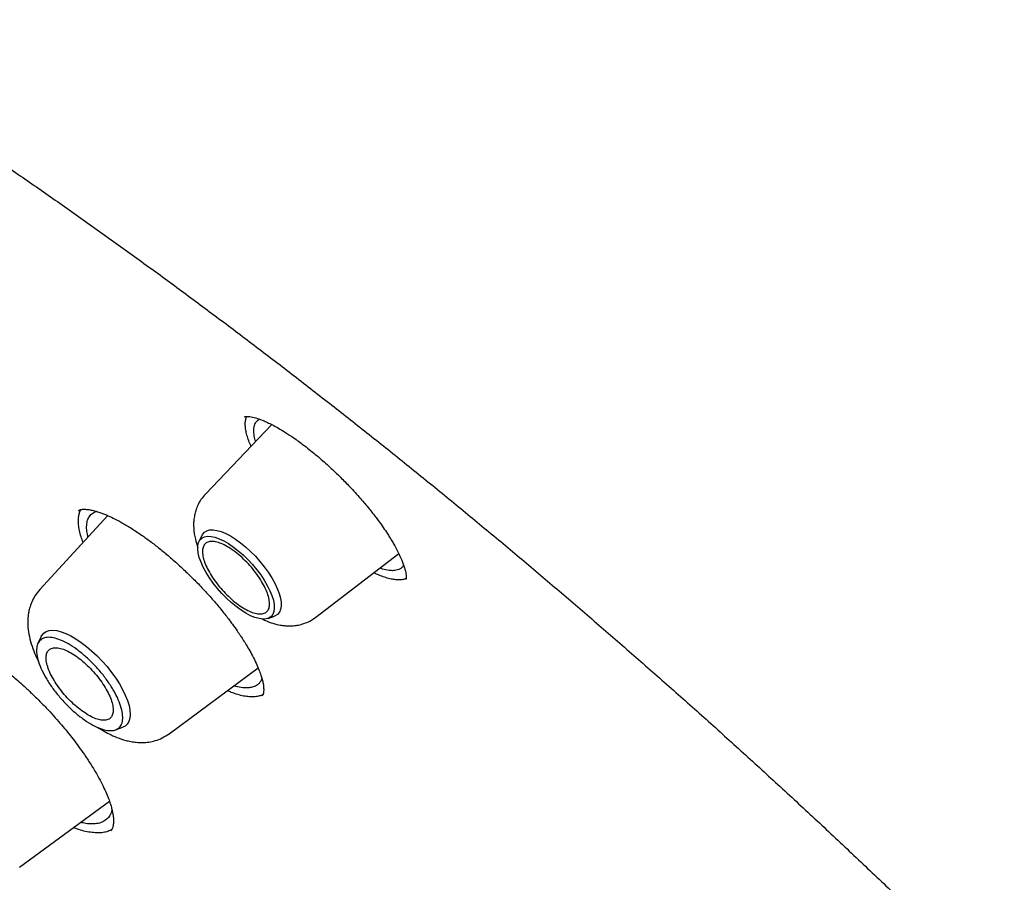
# Model space of a CAD drawing. Header units: millimetres. Extents: x 8 to 866, y 12 to 2084.
# Tile 32 of 100: x 663 to 678, y 832 to 845. Entities that reach past the tile are written whole.
import ezdxf

# ---------------------------------------------------------------- set-up
doc = ezdxf.new("R2010")
doc.units = ezdxf.units.MM

msp = doc.modelspace()

# ---------------------------------------------------------------- linework, layer by layer
at = {"color": 7, "linetype": 'Continuous', "lineweight": 30}
for p, q in [((666.492, 839.001), (665.48, 837.942)), ((666.077, 839.119), (666.083, 839.123)), ((663.988, 837.612), (662.949, 836.484)), ((665.428, 837.313), (665.381, 837.217)), ((667.168, 836.062), (668.432, 837.033)), ((666.436, 836.042), (666.536, 836.078)), ((662.972, 835.768), (662.92, 835.663)), ((664.926, 834.282), (666.285, 835.286)), ((664.107, 834.341), (664.216, 834.381)), ((662.641, 832.242), (664.012, 833.254))]:
    msp.add_line(p, q, dxfattribs=at)
at = {"color": 7, "linetype": 'Continuous', "lineweight": 30, "flags": 128}
for points in [[(665.428, 837.313), (665.435, 837.326), (665.463, 837.359), (665.5, 837.382), (665.544, 837.394), (665.597, 837.396), (665.656, 837.387), (665.721, 837.368), (665.79, 837.34), (665.863, 837.301)], [(666.098, 836.122), (666.024, 836.168), (665.949, 836.222), (665.875, 836.284), (665.801, 836.352), (665.73, 836.425), (665.662, 836.501), (665.599, 836.581), (665.541, 836.662), (665.491, 836.743), (665.447, 836.823), (665.412, 836.9), (665.386, 836.973), (665.369, 837.041), (665.362, 837.103), (665.364, 837.157), (665.375, 837.204), (665.396, 837.242), (665.426, 837.27), (665.465, 837.288), (665.511, 837.296), (665.565, 837.294), (665.625, 837.281), (665.69, 837.258), (665.76, 837.226), (665.832, 837.184), (665.906, 837.133), (665.981, 837.075), (666.056, 837.011), (666.129, 836.94), (666.198, 836.865), (666.264, 836.786), (666.324, 836.706), (666.378, 836.625), (666.425, 836.544), (666.465, 836.466), (666.495, 836.391), (666.517, 836.32), (666.529, 836.255), (666.532, 836.196), (666.525, 836.146), (666.509, 836.103), (666.483, 836.07), (666.449, 836.047), (666.406, 836.034), (666.356, 836.031), (666.299, 836.039), (666.236, 836.056), (666.169, 836.084), (666.098, 836.122)], [(665.863, 837.301), (665.939, 837.254), (666.016, 837.198), (666.093, 837.135), (666.169, 837.065), (666.243, 836.991), (666.313, 836.912), (666.379, 836.83), (666.439, 836.747), (666.492, 836.664), (666.538, 836.581), (666.576, 836.501), (666.605, 836.425), (666.625, 836.353), (666.636, 836.288), (666.636, 836.229), (666.628, 836.179), (666.609, 836.137), (666.581, 836.104), (666.545, 836.081), (666.536, 836.078)], [(662.972, 835.768), (662.98, 835.782), (663.009, 835.817), (663.046, 835.842), (663.093, 835.857), (663.146, 835.862), (663.207, 835.856), (663.274, 835.839), (663.346, 835.813), (663.422, 835.776), (663.501, 835.731), (663.582, 835.677), (663.664, 835.614), (663.745, 835.545), (663.825, 835.47), (663.902, 835.39), (663.976, 835.306), (664.045, 835.219), (664.108, 835.131), (664.165, 835.042), (664.214, 834.955), (664.255, 834.87), (664.288, 834.788), (664.312, 834.711), (664.326, 834.64), (664.33, 834.575), (664.325, 834.518), (664.31, 834.469), (664.285, 834.429), (664.252, 834.399), (664.216, 834.381)]]:
    msp.add_lwpolyline(points, dxfattribs=at)
at = {"color": 7, "linetype": 'Continuous', "lineweight": 30}
for points, knots in [([(717.036, 782.421), (717.094, 782.476), (717.207, 782.582), (717.345, 782.719), (717.46, 782.835), (717.565, 782.945), (717.668, 783.055), (717.767, 783.165), (717.866, 783.277), (717.966, 783.394), (718.071, 783.52), (718.184, 783.661), (718.304, 783.816), (718.428, 783.983), (718.54, 784.14), (718.639, 784.284), (718.724, 784.414), (718.807, 784.542), (718.887, 784.67), (718.962, 784.794), (719.03, 784.91), (719.085, 785.007), (719.13, 785.087), (719.171, 785.16), (719.215, 785.242), (719.265, 785.337), (719.32, 785.443), (719.376, 785.555), (719.437, 785.68), (719.502, 785.816), (719.569, 785.963), (719.634, 786.11), (719.695, 786.253), (719.75, 786.387), (719.797, 786.506), (719.834, 786.602), (719.863, 786.679), (719.887, 786.744), (719.913, 786.813), (719.942, 786.895), (719.976, 786.99), (720.013, 787.097), (720.051, 787.211), (720.089, 787.33), (720.128, 787.453), (720.166, 787.58), (720.203, 787.707), (720.236, 787.826), (720.265, 787.929), (720.287, 788.013), (720.305, 788.082), (720.321, 788.146), (720.339, 788.217), (720.359, 788.299), (720.381, 788.391), (720.412, 788.525), (720.451, 788.7), (720.495, 788.914), (720.537, 789.134), (720.577, 789.356), (720.614, 789.58), (720.648, 789.807), (720.677, 790.024), (720.702, 790.226), (720.723, 790.407), (720.74, 790.573), (720.755, 790.724), (720.768, 790.867), (720.78, 791.024), (720.793, 791.203), (720.806, 791.408), (720.818, 791.633), (720.829, 791.881), (720.835, 792.108), (720.839, 792.31), (720.841, 792.477), (720.842, 792.642), (720.842, 792.795), (720.84, 792.928), (720.839, 793.042), (720.837, 793.133), (720.836, 793.204), (720.834, 793.263), (720.833, 793.328), (720.831, 793.405), (720.828, 793.498), (720.823, 793.614), (720.818, 793.755), (720.81, 793.921), (720.8, 794.098), (720.784, 794.359), (720.76, 794.698), (720.724, 795.112), (720.686, 795.486), (720.648, 795.821), (720.611, 796.117), (720.573, 796.402), (720.535, 796.67), (720.498, 796.914), (720.464, 797.132), (720.435, 797.307), (720.412, 797.445), (720.394, 797.549), (720.378, 797.645), (720.36, 797.744), (720.34, 797.857), (720.315, 797.991), (720.287, 798.142), (720.255, 798.307), (720.205, 798.559), (720.136, 798.899), (720.042, 799.332), (719.938, 799.786), (719.822, 800.269), (719.691, 800.788), (719.57, 801.239), (719.467, 801.612), (719.387, 801.897), (719.302, 802.19), (719.214, 802.485), (719.12, 802.798), (719.021, 803.115), (718.922, 803.429), (718.83, 803.713), (718.746, 803.966), (718.681, 804.161), (718.633, 804.303), (718.602, 804.394), (718.578, 804.463), (718.562, 804.512), (718.548, 804.553), (718.531, 804.6), (718.505, 804.676), (718.467, 804.785), (718.415, 804.933), (718.352, 805.113), (718.276, 805.325), (718.188, 805.568), (718.087, 805.841), (717.974, 806.143), (717.852, 806.464), (717.701, 806.856), (717.526, 807.301), (717.328, 807.79), (717.137, 808.251), (716.956, 808.682), (716.794, 809.058), (716.653, 809.383), (716.532, 809.659), (716.417, 809.916), (716.309, 810.156), (716.184, 810.431), (716.035, 810.757), (715.853, 811.148), (715.654, 811.57), (715.436, 812.023), (715.2, 812.507), (714.958, 812.996), (714.71, 813.488), (714.459, 813.978), (714.193, 814.49), (713.919, 815.009), (713.644, 815.521), (713.377, 816.01), (713.112, 816.491), (712.85, 816.96), (712.591, 817.416), (712.346, 817.843), (712.115, 818.24), (711.905, 818.598), (711.716, 818.918), (711.542, 819.209), (711.369, 819.498), (711.188, 819.797), (710.973, 820.15), (710.719, 820.562), (710.425, 821.035), (710.099, 821.553), (709.739, 822.116), (709.345, 822.725), (708.927, 823.362), (708.495, 824.01), (707.947, 824.821), (707.284, 825.782), (706.502, 826.888), (705.722, 827.967), (704.945, 829.018), (704.097, 830.141), (703.168, 831.341), (702.149, 832.624), (701.11, 833.898), (700.053, 835.162), (698.985, 836.408), (697.907, 837.634), (696.821, 838.841), (695.72, 840.033), (694.663, 841.151), (693.651, 842.197), (692.689, 843.171), (691.718, 844.133), (690.741, 845.081), (689.757, 846.016), (688.779, 846.926), (687.799, 847.817), (686.812, 848.696), (685.799, 849.579), (684.76, 850.464), (683.844, 851.226), (683.067, 851.858), (682.448, 852.356), (681.852, 852.827), (681.283, 853.271), (680.739, 853.689), (680.232, 854.074), (679.759, 854.429), (679.315, 854.758), (678.88, 855.077), (678.442, 855.393), (678.078, 855.654), (677.788, 855.86), (677.576, 856.01), (677.361, 856.16), (677.145, 856.311), (676.923, 856.465), (676.672, 856.638), (676.379, 856.838), (676.037, 857.07), (675.659, 857.323), (675.261, 857.587), (674.846, 857.858), (674.417, 858.135), (673.96, 858.427), (673.475, 858.731), (672.961, 859.048), (672.421, 859.376), (671.853, 859.715), (671.467, 859.939), (671.269, 860.054)], [0, 0, 0, 0, 0.0032802, 0.0063884, 0.0092715, 0.0118205, 0.0140473, 0.0167212, 0.019258, 0.021891, 0.024848, 0.0280572, 0.0315544, 0.0352626, 0.039126, 0.0419593, 0.0447593, 0.0475158, 0.0502287, 0.0528915, 0.0553176, 0.0574217, 0.0588492, 0.0602418, 0.0618912, 0.063803, 0.0659745, 0.0682358, 0.0704859, 0.0733336, 0.0761633, 0.078975, 0.0817561, 0.0842889, 0.0864943, 0.0883723, 0.0896183, 0.0906937, 0.0919278, 0.0934088, 0.0951368, 0.0970956, 0.0991457, 0.1012546, 0.1034221, 0.1056484, 0.1079302, 0.1100319, 0.1118078, 0.1132581, 0.1143035, 0.115339, 0.1165468, 0.1179269, 0.1194792, 0.1212038, 0.1246486, 0.1282317, 0.1318229, 0.1354223, 0.1390297, 0.1426453, 0.1462384, 0.149309, 0.1521237, 0.1546827, 0.1569859, 0.1590896, 0.1613007, 0.1641574, 0.1672371, 0.1706002, 0.1742802, 0.1782771, 0.1806589, 0.1831405, 0.1856182, 0.1878244, 0.1897458, 0.1913822, 0.1927338, 0.1936408, 0.1943888, 0.1952826, 0.1963881, 0.1977054, 0.1992344, 0.2013083, 0.203676, 0.2062154, 0.2087244, 0.2145643, 0.2202157, 0.2256789, 0.2297328, 0.2336765, 0.2375069, 0.2410626, 0.2442536, 0.24708, 0.2495419, 0.2510709, 0.2524157, 0.2535761, 0.254768, 0.2562311, 0.257932, 0.2598946, 0.2620411, 0.2642155, 0.2694875, 0.2748929, 0.2804648, 0.2864069, 0.2927537, 0.299505, 0.3028281, 0.3062409, 0.3097436, 0.3133296, 0.3167869, 0.3208531, 0.3245455, 0.3278641, 0.3308091, 0.3333805, 0.3346601, 0.3357589, 0.336561, 0.337064, 0.3374338, 0.3379825, 0.3387174, 0.340059, 0.3417654, 0.3438366, 0.3462726, 0.3490733, 0.3521789, 0.3556363, 0.3593952, 0.3630973, 0.3689252, 0.3744073, 0.3795433, 0.3843335, 0.388778, 0.3920275, 0.3950638, 0.3978868, 0.4004965, 0.4029782, 0.4069154, 0.4111755, 0.4157584, 0.420664, 0.4258924, 0.4314434, 0.4364581, 0.4417099, 0.4471986, 0.4528541, 0.4583043, 0.4634947, 0.4684252, 0.4735487, 0.478358, 0.482853, 0.4870339, 0.4909007, 0.4941366, 0.4971143, 0.5000673, 0.5032061, 0.5065307, 0.5111653, 0.5161183, 0.5213899, 0.5273914, 0.5337584, 0.5404881, 0.5473115, 0.5540526, 0.5658853, 0.5774556, 0.5887637, 0.5998098, 0.6106084, 0.6242772, 0.6379451, 0.6516121, 0.6652785, 0.6789445, 0.6923664, 0.7057882, 0.7192102, 0.7326327, 0.7440221, 0.755412, 0.7668023, 0.7781929, 0.789584, 0.8010087, 0.8120113, 0.823275, 0.8347998, 0.8465859, 0.8586334, 0.8658795, 0.8728957, 0.8796153, 0.8860381, 0.8921642, 0.8979934, 0.9032177, 0.9081781, 0.9130184, 0.9179565, 0.9229944, 0.9253797, 0.9277867, 0.9302155, 0.9326661, 0.9351384, 0.9377537, 0.9412211, 0.945106, 0.9494085, 0.9541286, 0.9586961, 0.9635966, 0.9688303, 0.9743973, 0.9802976, 0.9865315, 0.9930989, 1, 1, 1, 1]), ([(633.026, 850.005), (633.084, 850.052), (633.225, 850.162), (633.455, 850.327), (633.717, 850.5), (633.986, 850.665), (634.262, 850.82), (634.546, 850.966), (634.837, 851.103), (635.136, 851.231), (635.442, 851.35), (635.755, 851.46), (636.075, 851.56), (636.402, 851.652), (636.736, 851.734), (637.077, 851.807), (637.425, 851.871), (637.78, 851.925), (638.141, 851.971), (638.509, 852.007), (638.884, 852.034), (639.264, 852.052), (639.652, 852.061), (640.045, 852.06), (640.445, 852.05), (640.851, 852.031), (641.264, 852.003), (641.682, 851.965), (642.106, 851.919), (642.536, 851.863), (642.971, 851.797), (643.413, 851.723), (643.859, 851.64), (644.312, 851.547), (644.769, 851.445), (645.232, 851.334), (645.7, 851.214), (646.173, 851.084), (646.651, 850.946), (647.133, 850.799), (647.621, 850.642), (648.113, 850.477), (648.609, 850.302), (649.11, 850.119), (649.614, 849.926), (650.124, 849.725), (650.637, 849.515), (651.153, 849.297), (651.674, 849.069), (652.198, 848.833), (652.726, 848.588), (653.257, 848.335), (653.792, 848.073), (654.329, 847.803), (654.87, 847.524), (655.413, 847.237), (655.96, 846.942), (656.509, 846.638), (657.06, 846.326), (657.614, 846.007), (658.17, 845.679), (658.728, 845.343), (659.288, 845), (659.85, 844.649), (660.414, 844.29), (660.979, 843.923), (661.546, 843.549), (662.114, 843.168), (662.683, 842.779), (663.253, 842.382), (663.825, 841.979), (664.397, 841.569), (664.97, 841.151), (665.543, 840.727), (666.117, 840.296), (666.691, 839.858), (667.265, 839.414), (667.839, 838.963), (668.414, 838.506), (668.987, 838.042), (669.561, 837.572), (670.134, 837.096), (670.706, 836.614), (671.278, 836.127), (671.849, 835.633), (672.418, 835.134), (672.987, 834.63), (673.554, 834.12), (674.12, 833.604), (674.684, 833.084), (675.247, 832.558), (675.807, 832.028), (676.366, 831.492), (676.923, 830.952), (677.477, 830.408), (678.029, 829.859), (678.579, 829.305), (679.126, 828.748), (679.671, 828.186), (680.213, 827.621), (680.751, 827.051), (681.287, 826.478), (681.819, 825.902), (682.348, 825.322), (682.874, 824.738), (683.396, 824.152), (683.915, 823.562), (684.429, 822.97), (684.94, 822.375), (685.447, 821.777), (685.949, 821.177), (686.448, 820.574), (686.942, 819.97), (687.431, 819.363), (687.916, 818.754), (688.396, 818.144), (688.872, 817.532), (689.342, 816.918), (689.807, 816.303), (690.268, 815.687), (690.723, 815.069), (691.172, 814.451), (691.617, 813.832), (692.055, 813.212), (692.488, 812.592), (692.915, 811.971), (693.337, 811.35), (693.752, 810.729), (694.162, 810.109), (694.565, 809.488), (694.962, 808.867), (695.353, 808.248), (695.737, 807.628), (696.115, 807.01), (696.486, 806.392), (696.851, 805.776), (697.209, 805.16), (697.56, 804.546), (697.904, 803.934), (698.241, 803.323), (698.571, 802.714), (698.894, 802.106), (699.21, 801.501), (699.519, 800.898), (699.82, 800.297), (700.114, 799.699), (700.4, 799.103), (700.679, 798.51), (700.95, 797.92), (701.213, 797.333), (701.469, 796.749), (701.717, 796.168), (701.957, 795.591), (702.189, 795.017), (702.413, 794.447), (702.63, 793.881), (702.838, 793.319), (703.038, 792.761), (703.23, 792.206), (703.414, 791.657), (703.59, 791.112), (703.757, 790.571), (703.916, 790.035), (704.067, 789.504), (704.209, 788.978), (704.343, 788.457), (704.469, 787.941), (704.586, 787.43), (704.695, 786.925), (704.795, 786.426), (704.887, 785.932), (704.971, 785.444), (705.045, 784.962), (705.112, 784.485), (705.169, 784.015), (705.219, 783.552), (705.259, 783.094), (705.292, 782.643), (705.315, 782.199), (705.33, 781.761), (705.337, 781.33), (705.335, 780.906), (705.324, 780.488), (705.305, 780.078), (705.278, 779.675), (705.242, 779.279), (705.197, 778.89), (705.144, 778.508), (705.083, 778.134), (705.013, 777.768), (704.934, 777.409), (704.848, 777.058), (704.753, 776.714), (704.649, 776.378), (704.538, 776.05), (704.418, 775.73), (704.289, 775.417), (704.152, 775.113), (704.007, 774.817), (703.854, 774.528), (703.693, 774.248), (703.523, 773.976), (703.345, 773.713), (703.159, 773.458), (702.964, 773.211), (702.761, 772.973), (702.598, 772.792), (702.499, 772.692), (702.473, 772.667)], [0, 0, 0, 0, 0.00357, 0.008516, 0.013459, 0.018399, 0.023335, 0.028267, 0.033195, 0.038117, 0.043035, 0.047947, 0.052854, 0.057756, 0.062654, 0.067546, 0.072435, 0.077319, 0.0822, 0.087078, 0.091953, 0.096825, 0.101695, 0.106563, 0.11143, 0.116295, 0.121159, 0.126022, 0.130884, 0.135746, 0.140607, 0.145468, 0.150328, 0.155189, 0.16005, 0.164911, 0.169772, 0.174633, 0.179494, 0.184356, 0.189218, 0.19408, 0.198943, 0.203806, 0.20867, 0.213533, 0.218398, 0.223263, 0.228128, 0.232993, 0.237859, 0.242726, 0.247592, 0.25246, 0.257327, 0.262195, 0.267063, 0.271932, 0.276801, 0.28167, 0.28654, 0.29141, 0.29628, 0.301151, 0.306022, 0.310893, 0.315764, 0.320636, 0.325507, 0.33038, 0.335252, 0.340124, 0.344997, 0.34987, 0.354743, 0.359616, 0.36449, 0.369363, 0.374237, 0.379111, 0.383985, 0.38886, 0.393734, 0.398608, 0.403483, 0.408358, 0.413232, 0.418107, 0.422982, 0.427857, 0.432733, 0.437608, 0.442483, 0.447358, 0.452234, 0.457109, 0.461985, 0.46686, 0.471736, 0.476612, 0.481487, 0.486363, 0.491239, 0.496114, 0.50099, 0.505866, 0.510742, 0.515617, 0.520493, 0.525369, 0.530244, 0.53512, 0.539996, 0.544871, 0.549747, 0.554622, 0.559498, 0.564373, 0.569248, 0.574123, 0.578999, 0.583874, 0.588749, 0.593623, 0.598498, 0.603373, 0.608247, 0.613122, 0.617996, 0.62287, 0.627745, 0.632618, 0.637492, 0.642366, 0.647239, 0.652113, 0.656986, 0.661859, 0.666731, 0.671604, 0.676476, 0.681348, 0.68622, 0.691091, 0.695963, 0.700834, 0.705705, 0.710575, 0.715445, 0.720315, 0.725185, 0.730054, 0.734923, 0.739792, 0.74466, 0.749528, 0.754395, 0.759262, 0.764129, 0.768995, 0.773861, 0.778727, 0.783592, 0.788457, 0.793321, 0.798185, 0.803048, 0.807911, 0.812774, 0.817636, 0.822497, 0.827359, 0.83222, 0.837081, 0.841941, 0.846802, 0.851662, 0.856522, 0.861382, 0.866242, 0.871103, 0.875963, 0.880825, 0.885686, 0.890549, 0.895413, 0.900277, 0.905144, 0.910012, 0.914882, 0.919754, 0.924629, 0.929507, 0.934389, 0.939274, 0.944163, 0.949056, 0.953955, 0.958858, 0.963766, 0.968679, 0.973598, 0.978521, 0.98345, 0.988383, 0.99332, 0.998261, 1, 1, 1, 1]), ([(666.075, 839.121), (666.077, 839.122), (666.082, 839.125), (666.101, 839.127), (666.133, 839.127), (666.189, 839.119), (666.266, 839.1), (666.359, 839.065), (666.445, 839.026), (666.526, 838.985), (666.621, 838.932), (666.735, 838.862), (666.868, 838.773), (666.965, 838.7), (667.016, 838.661)], [0, 0, 0, 0, 0.104751, 0.19424, 0.268241, 0.329013, 0.439645, 0.538108, 0.596875, 0.658348, 0.729252, 0.809695, 0.899846, 1, 1, 1, 1]), ([(666.176, 838.67), (666.17, 838.684), (666.15, 838.729), (666.125, 838.8), (666.102, 838.881), (666.09, 838.955), (666.087, 839.021), (666.092, 839.08), (666.103, 839.111), (666.109, 839.127)], [0, 0, 0, 0, 0.069424, 0.226937, 0.385616, 0.539344, 0.694188, 0.852493, 1, 1, 1, 1]), ([(666.247, 838.744), (666.239, 838.772), (666.221, 838.835), (666.216, 838.913), (666.224, 838.983), (666.247, 839.034), (666.275, 839.066), (666.297, 839.079), (666.305, 839.083)], [0, 0, 0, 0, 0.164706, 0.369778, 0.562459, 0.742783, 0.910786, 1, 1, 1, 1]), ([(667.016, 838.661), (667.079, 838.611), (667.201, 838.515), (667.378, 838.357), (667.538, 838.204), (667.695, 838.044), (667.843, 837.882), (667.976, 837.724), (668.086, 837.584), (668.173, 837.465), (668.238, 837.37), (668.283, 837.3), (668.32, 837.239), (668.368, 837.159), (668.425, 837.053), (668.483, 836.927), (668.517, 836.831), (668.535, 836.764), (668.543, 836.721), (668.546, 836.68), (668.545, 836.654), (668.543, 836.64), (668.541, 836.637), (668.541, 836.635)], [0, 0, 0, 0, 0.0686417, 0.1326432, 0.1919847, 0.2465958, 0.3119465, 0.3687855, 0.4172097, 0.464478, 0.4999291, 0.5236754, 0.5454358, 0.5708454, 0.6212225, 0.6809781, 0.7447367, 0.7775577, 0.810963, 0.8454926, 0.887628, 0.9391802, 1, 1, 1, 1]), ([(665.48, 837.942), (665.456, 837.915), (665.411, 837.862), (665.363, 837.776), (665.332, 837.695), (665.312, 837.616), (665.301, 837.544), (665.298, 837.478), (665.301, 837.383), (665.318, 837.264), (665.351, 837.168), (665.365, 837.126)], [0, 0, 0, 0, 0.126436, 0.239066, 0.337764, 0.422682, 0.515058, 0.585616, 0.650783, 0.847362, 1, 1, 1, 1]), ([(663.61, 837.202), (663.599, 837.231), (663.576, 837.295), (663.553, 837.386), (663.539, 837.474), (663.536, 837.552), (663.544, 837.621), (663.558, 837.672), (663.573, 837.697), (663.579, 837.706)], [0, 0, 0, 0, 0.135698, 0.291624, 0.451151, 0.6119, 0.763377, 0.915871, 1, 1, 1, 1]), ([(663.542, 837.691), (663.548, 837.694), (663.557, 837.701), (663.576, 837.706), (663.596, 837.709), (663.614, 837.71), (663.636, 837.71), (663.664, 837.708), (663.706, 837.703), (663.769, 837.691), (663.856, 837.665), (663.959, 837.626), (664.074, 837.574), (664.199, 837.508), (664.343, 837.424), (664.449, 837.352), (664.504, 837.315)], [0, 0, 0, 0, 0.092276, 0.166638, 0.222848, 0.260561, 0.286904, 0.322562, 0.368824, 0.436284, 0.518413, 0.615422, 0.698143, 0.789598, 0.89007, 1, 1, 1, 1]), ([(663.685, 837.284), (663.679, 837.313), (663.664, 837.38), (663.663, 837.466), (663.676, 837.542), (663.701, 837.593), (663.729, 837.628), (663.757, 837.651), (663.784, 837.667), (663.804, 837.674), (663.812, 837.677)], [0, 0, 0, 0, 0.144641, 0.325999, 0.495987, 0.654638, 0.754143, 0.848627, 0.9381, 1, 1, 1, 1]), ([(664.504, 837.315), (664.548, 837.284), (664.638, 837.22), (664.78, 837.109), (664.93, 836.985), (665.085, 836.847), (665.24, 836.701), (665.39, 836.55), (665.533, 836.396), (665.669, 836.241), (665.788, 836.093), (665.886, 835.963), (665.958, 835.862), (666.009, 835.787), (666.051, 835.723), (666.094, 835.654), (666.146, 835.567), (666.202, 835.465), (666.254, 835.36), (666.297, 835.262), (666.327, 835.18), (666.348, 835.11), (666.361, 835.05), (666.368, 834.999), (666.37, 834.966), (666.369, 834.94), (666.368, 834.922), (666.366, 834.904), (666.362, 834.888), (666.356, 834.873), (666.349, 834.865), (666.346, 834.861)], [0, 0, 0, 0, 0.040621, 0.083776, 0.129477, 0.177462, 0.225683, 0.273631, 0.321248, 0.368505, 0.415241, 0.455601, 0.486971, 0.509305, 0.525393, 0.547866, 0.57671, 0.611875, 0.652456, 0.690478, 0.72398, 0.753012, 0.784886, 0.812806, 0.84079, 0.855042, 0.873369, 0.897091, 0.926142, 0.960458, 1, 1, 1, 1]), ([(668.544, 836.651), (668.528, 836.645), (668.496, 836.634), (668.438, 836.629), (668.372, 836.633), (668.298, 836.646), (668.218, 836.67), (668.135, 836.7), (668.077, 836.727), (668.05, 836.74)], [0, 0, 0, 0, 0.144677, 0.287861, 0.432076, 0.579556, 0.728161, 0.869315, 1, 1, 1, 1]), ([(668.507, 836.855), (668.505, 836.852), (668.497, 836.833), (668.473, 836.811), (668.437, 836.789), (668.397, 836.776), (668.348, 836.77), (668.279, 836.774), (668.209, 836.787), (668.157, 836.806), (668.143, 836.811)], [0, 0, 0, 0, 0.032531, 0.186265, 0.324223, 0.44637, 0.562907, 0.720852, 0.926812, 1, 1, 1, 1]), ([(662.949, 836.484), (662.923, 836.452), (662.874, 836.393), (662.824, 836.295), (662.793, 836.207), (662.777, 836.133), (662.769, 836.076), (662.765, 836.024), (662.764, 835.944), (662.774, 835.832), (662.805, 835.692), (662.853, 835.55), (662.895, 835.45), (662.924, 835.397), (662.928, 835.389)], [0, 0, 0, 0, 0.1056148, 0.1946709, 0.2798279, 0.3419974, 0.3876904, 0.4342411, 0.4827677, 0.5988727, 0.7284305, 0.8558015, 0.9779598, 1, 1, 1, 1]), ([(666.341, 836.037), (666.359, 836.028), (666.415, 836), (666.51, 835.966), (666.607, 835.942), (666.686, 835.932), (666.752, 835.927), (666.825, 835.93), (666.906, 835.941), (666.989, 835.964), (667.08, 836.002), (667.137, 836.041), (667.168, 836.062)], [0, 0, 0, 0, 0.067466, 0.209785, 0.351734, 0.418448, 0.488601, 0.580316, 0.664629, 0.762626, 0.874458, 1, 1, 1, 1]), ([(661.807, 835.684), (661.86, 835.653), (661.958, 835.594), (662.099, 835.498), (662.222, 835.41), (662.324, 835.332), (662.405, 835.268), (662.477, 835.209), (662.551, 835.147), (662.639, 835.071), (662.741, 834.978), (662.858, 834.868), (662.982, 834.745), (663.101, 834.619), (663.207, 834.502), (663.305, 834.389), (663.394, 834.28), (663.481, 834.169), (663.566, 834.053), (663.657, 833.925), (663.749, 833.782), (663.832, 833.643), (663.902, 833.511), (663.956, 833.397), (663.998, 833.295), (664.027, 833.212), (664.046, 833.144), (664.059, 833.088), (664.068, 833.038), (664.073, 832.996), (664.075, 832.959), (664.075, 832.924), (664.072, 832.89), (664.065, 832.856), (664.054, 832.824), (664.04, 832.807), (664.032, 832.798)], [0, 0, 0, 0, 0.042667, 0.080008, 0.111972, 0.13851, 0.159585, 0.175175, 0.194071, 0.216904, 0.243874, 0.274954, 0.310081, 0.34468, 0.375487, 0.402567, 0.432864, 0.459401, 0.489217, 0.52266, 0.560519, 0.603061, 0.637997, 0.674073, 0.706514, 0.734947, 0.759405, 0.779978, 0.80058, 0.823584, 0.840242, 0.858255, 0.882368, 0.914116, 0.953361, 1, 1, 1, 1]), ([(666.342, 835.125), (666.335, 835.107), (666.322, 835.076), (666.292, 835.042), (666.26, 835.018), (666.227, 835.002), (666.187, 834.989), (666.123, 834.979), (666.033, 834.981), (665.952, 835.002), (665.915, 835.012)], [0, 0, 0, 0, 0.13406, 0.241746, 0.340246, 0.429547, 0.509635, 0.630764, 0.832524, 1, 1, 1, 1]), ([(666.359, 834.881), (666.355, 834.879), (666.336, 834.866), (666.292, 834.853), (666.224, 834.842), (666.148, 834.844), (666.064, 834.856), (665.973, 834.879), (665.89, 834.906), (665.835, 834.93), (665.815, 834.938)], [0, 0, 0, 0, 0.030692, 0.17779, 0.328218, 0.479809, 0.623693, 0.768577, 0.915, 1, 1, 1, 1]), ([(663.833, 834.379), (663.858, 834.364), (663.915, 834.327), (664.012, 834.275), (664.132, 834.221), (664.243, 834.184), (664.341, 834.162), (664.426, 834.149), (664.519, 834.146), (664.617, 834.154), (664.717, 834.176), (664.824, 834.215), (664.891, 834.259), (664.926, 834.282)], [0, 0, 0, 0, 0.0683841, 0.1631208, 0.2706973, 0.3936685, 0.461433, 0.5352436, 0.6242986, 0.702657, 0.7913317, 0.8904819, 1, 1, 1, 1]), ([(664.052, 833.118), (664.043, 833.089), (664.025, 833.032), (663.975, 832.975), (663.924, 832.942), (663.878, 832.923), (663.839, 832.913), (663.796, 832.907), (663.736, 832.903), (663.663, 832.907), (663.598, 832.922), (663.57, 832.928)], [0, 0, 0, 0, 0.167533, 0.326345, 0.463536, 0.533857, 0.606871, 0.679363, 0.751331, 0.89365, 1, 1, 1, 1]), ([(664.047, 832.818), (664.028, 832.808), (663.99, 832.788), (663.919, 832.772), (663.838, 832.766), (663.748, 832.772), (663.651, 832.789), (663.555, 832.814), (663.49, 832.838), (663.462, 832.848)], [0, 0, 0, 0, 0.142876, 0.293176, 0.443474, 0.591948, 0.741453, 0.889926, 1, 1, 1, 1])]:
    msp.add_open_spline(points, degree=3, knots=knots, dxfattribs=at)
for points in [[(666.079, 836.189), (666.046, 836.21), (665.98, 836.251), (665.879, 836.333), (665.781, 836.426), (665.689, 836.529), (665.606, 836.638), (665.537, 836.747), (665.484, 836.853), (665.449, 836.951), (665.432, 837.039), (665.436, 837.112), (665.459, 837.168), (665.5, 837.205), (665.559, 837.221), (665.633, 837.215), (665.719, 837.188), (665.814, 837.141), (665.913, 837.076), (666.014, 836.995), (666.113, 836.901), (666.205, 836.798), (666.287, 836.69), (666.356, 836.581), (666.409, 836.475), (666.445, 836.376), (666.461, 836.288), (666.458, 836.215), (666.435, 836.159), (666.393, 836.123), (666.334, 836.107), (666.26, 836.113), (666.175, 836.138), (666.111, 836.172), (666.079, 836.189)], [(664.194, 834.674), (664.203, 834.636), (664.22, 834.559), (664.214, 834.465), (664.185, 834.393), (664.131, 834.346), (664.056, 834.326), (663.961, 834.333), (663.85, 834.367), (663.729, 834.428), (663.6, 834.512), (663.47, 834.616), (663.344, 834.737), (663.226, 834.869), (663.12, 835.008), (663.031, 835.148), (662.963, 835.285), (662.917, 835.411), (662.896, 835.524), (662.9, 835.618), (662.93, 835.69), (662.983, 835.737), (663.059, 835.758), (663.154, 835.75), (663.265, 835.716), (663.386, 835.656), (663.514, 835.572), (663.644, 835.467), (663.771, 835.347), (663.889, 835.214), (663.995, 835.075), (664.083, 834.935), (664.153, 834.798), (664.18, 834.716), (664.194, 834.674)], [(663.69, 834.567), (663.722, 834.55), (663.785, 834.516), (663.871, 834.491), (663.945, 834.485), (664.004, 834.501), (664.046, 834.537), (664.069, 834.593), (664.072, 834.666), (664.056, 834.754), (664.02, 834.853), (663.967, 834.959), (663.898, 835.068), (663.815, 835.176), (663.723, 835.279), (663.625, 835.373), (663.524, 835.454), (663.424, 835.519), (663.33, 835.566), (663.244, 835.593), (663.17, 835.599), (663.111, 835.583), (663.069, 835.546), (663.046, 835.49), (663.043, 835.417), (663.059, 835.329), (663.095, 835.231), (663.148, 835.125), (663.217, 835.016), (663.299, 834.907), (663.391, 834.804), (663.49, 834.711), (663.591, 834.629), (663.657, 834.588), (663.69, 834.567)]]:
    msp.add_open_spline(points, degree=3, dxfattribs=at)

doc.saveas('drawing.dxf')
